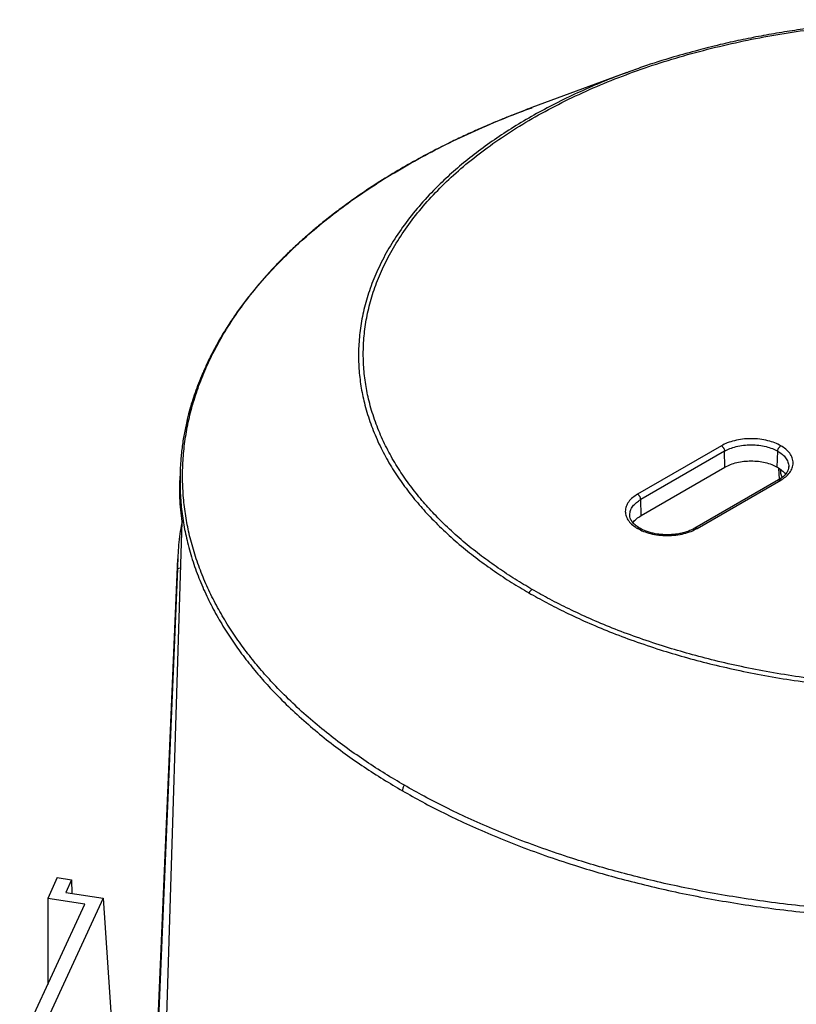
# Model space of a CAD drawing. Header units: millimetres. Extents: x 226 to 954, y 75 to 822.
# Tile 70 of 130: x 253 to 305, y 750 to 816. Entities that reach past the tile are written whole.
import ezdxf

# ---------------------------------------------------------------- set-up
doc = ezdxf.new("R2010")
doc.units = ezdxf.units.MM

msp = doc.modelspace()

# ---------------------------------------------------------------- linework, layer by layer
at = {"color": 179, "linetype": 'Continuous', "lineweight": 25}
for p, q in [((293.807, 812.43), (287.412, 810.07)), ((287.197, 809.982), (287.419, 810.063)), ((300.2, 787.257), (294.543, 783.992)), ((300.412, 786.896), (294.755, 783.631)), ((300.436, 785.814), (300.412, 786.896)), ((303.971, 785.814), (303.996, 786.896)), ((294.779, 782.549), (300.436, 785.814)), ((304.112, 784.997), (304.078, 785.739)), ((304.733, 785.835), (304.719, 785.755)), ((263.667, 785.463), (263.652, 785.015)), ((263.672, 785.484), (263.672, 785.463)), ((304.058, 784.958), (298.401, 781.693)), ((298.551, 781.678), (304.208, 784.943)), ((294.779, 782.549), (294.755, 783.631)), ((294.017, 782.569), (294.012, 782.596)), ((262.183, 729.45), (263.802, 782.143)), ((263.505, 779.633), (261.348, 729.215)), ((263.489, 778.947), (261.379, 728.969)), ((263.705, 779.004), (263.489, 778.947)), ((255.384, 758.128), (254.733, 756.724)), ((255.384, 758.128), (256.35, 757.978)), ((256.35, 757.978), (255.957, 757.133)), ((256.35, 757.978), (256.374, 757.068)), ((258.486, 756.741), (253.569, 746.147)), ((257.244, 756.336), (254.733, 756.724)), ((254.733, 756.724), (254.733, 750.925)), ((255.957, 757.133), (258.486, 756.741)), ((258.486, 756.741), (259.098, 747.699)), ((252.844, 746.856), (257.244, 756.336))]:
    msp.add_line(p, q, dxfattribs=at)
for points, knots in [([(287.425, 777.569), (287.039, 777.797), (286.252, 778.262), (285.116, 779.013), (283.99, 779.824), (282.888, 780.7), (281.818, 781.644), (280.845, 782.608), (279.968, 783.584), (279.186, 784.566), (278.465, 785.603), (277.814, 786.694), (277.245, 787.839), (276.769, 789.036), (276.414, 790.228), (276.175, 791.409), (276.043, 792.572), (276.016, 793.763), (276.102, 794.98), (276.307, 796.217), (276.639, 797.47), (277.101, 798.732), (277.698, 799.997), (278.434, 801.257), (279.31, 802.506), (280.327, 803.737), (281.482, 804.94), (282.773, 806.11), (284.196, 807.237), (285.743, 808.315), (287.407, 809.338), (289.178, 810.298), (291.046, 811.191), (292.999, 812.012), (295.024, 812.758), (297.109, 813.425), (299.24, 814.012), (301.404, 814.518), (303.588, 814.942), (305.779, 815.287), (307.965, 815.554), (310.135, 815.745), (312.278, 815.864), (314.386, 815.913), (316.45, 815.898), (318.463, 815.822), (320.509, 815.684), (322.575, 815.479), (324.649, 815.204), (326.632, 814.876), (328.522, 814.5), (330.317, 814.083), (332.018, 813.632), (333.709, 813.126), (335.379, 812.564), (337.014, 811.947), (338.532, 811.31), (339.936, 810.66), (341.237, 810.004), (342.043, 809.55), (342.438, 809.327)], [0, 0, 0, 0, 0.013544, 0.027663, 0.04238, 0.057718, 0.073697, 0.090337, 0.10514, 0.120452, 0.136279, 0.15263, 0.169506, 0.186909, 0.204837, 0.220951, 0.237456, 0.254345, 0.271605, 0.289223, 0.307183, 0.325465, 0.344046, 0.362903, 0.382008, 0.401329, 0.420836, 0.440493, 0.460264, 0.480113, 0.5, 0.519887, 0.539736, 0.559507, 0.579164, 0.598671, 0.617992, 0.637097, 0.655954, 0.674535, 0.692817, 0.710777, 0.728395, 0.745655, 0.762544, 0.779049, 0.795163, 0.813091, 0.830494, 0.84737, 0.863721, 0.879548, 0.89486, 0.909663, 0.926303, 0.942282, 0.95762, 0.972337, 0.986456, 1, 1, 1, 1]), ([(334.336, 813.027), (334.273, 813.048), (333.976, 813.147), (333.442, 813.315), (332.74, 813.527), (332.048, 813.726), (331.363, 813.913), (330.202, 814.215), (328.542, 814.602), (326.423, 815.014), (324.34, 815.345), (322.298, 815.604), (320.235, 815.799), (318.156, 815.93), (316.067, 815.997), (313.975, 816), (311.885, 815.938), (309.803, 815.812), (307.735, 815.622), (305.891, 815.394), (304.27, 815.148), (302.867, 814.903), (301.479, 814.627), (300.3, 814.363), (299.359, 814.136), (298.876, 814.009), (298.653, 813.951)], [0, 0, 0, 0, 0.0058623, 0.0277565, 0.0491316, 0.0699523, 0.0902557, 0.1104053, 0.1729549, 0.2349142, 0.291238, 0.3476009, 0.4039499, 0.4603394, 0.5167179, 0.573136, 0.6295437, 0.6859926, 0.7424282, 0.798908, 0.8384308, 0.877973, 0.9175288, 0.9571358, 0.9802409, 1, 1, 1, 1]), ([(298.641, 813.942), (298.085, 813.792), (296.802, 813.448), (295.194, 812.935), (294.166, 812.555), (293.812, 812.425)], [0, 0, 0, 0, 0.33458, 0.771314, 1, 1, 1, 1]), ([(287.412, 810.07), (287.203, 809.992), (286.754, 809.823), (286.074, 809.558), (285.327, 809.258), (284.53, 808.925), (283.686, 808.557), (282.809, 808.158), (281.682, 807.62), (280.358, 806.947), (278.888, 806.136), (277.471, 805.291), (276.083, 804.395), (275.031, 803.655), (274.303, 803.114), (273.882, 802.792), (273.478, 802.474), (273.112, 802.178), (272.801, 801.919), (272.549, 801.706), (272.352, 801.536), (272.174, 801.382), (271.97, 801.202), (271.727, 800.982), (271.445, 800.724), (271.152, 800.448), (270.853, 800.159), (270.569, 799.877), (270.254, 799.558), (269.92, 799.207), (269.568, 798.826), (269.23, 798.446), (268.881, 798.04), (268.556, 797.646), (268.164, 797.152), (267.808, 796.682), (267.397, 796.107), (267.112, 795.687), (266.88, 795.328), (266.758, 795.135), (266.663, 794.981), (266.521, 794.75), (266.356, 794.47), (266.158, 794.122), (265.984, 793.804), (265.811, 793.475), (265.649, 793.152), (265.432, 792.703), (265.18, 792.142), (264.907, 791.472), (264.674, 790.836), (264.467, 790.207), (264.279, 789.56), (264.133, 788.976), (264.02, 788.461), (263.937, 788.026), (263.862, 787.579), (263.798, 787.12), (263.746, 786.665), (263.708, 786.23), (263.681, 785.834), (263.671, 785.58), (263.667, 785.463)], [0, 0, 0, 0, 0.014306, 0.030812, 0.048904, 0.068434, 0.089405, 0.111819, 0.13493, 0.176422, 0.21673, 0.255824, 0.297585, 0.340526, 0.35426, 0.368104, 0.382035, 0.394766, 0.405557, 0.414411, 0.421333, 0.426541, 0.433499, 0.443408, 0.453259, 0.464857, 0.476586, 0.487739, 0.498317, 0.514239, 0.528667, 0.542463, 0.557845, 0.574916, 0.586999, 0.613294, 0.627272, 0.6505, 0.65933, 0.666317, 0.671469, 0.675995, 0.691323, 0.701522, 0.71338, 0.725181, 0.73658, 0.747579, 0.772467, 0.795408, 0.817367, 0.838539, 0.860654, 0.884232, 0.89877, 0.913699, 0.929008, 0.944688, 0.960725, 0.975786, 0.988867, 1, 1, 1, 1]), ([(287.197, 777.342), (287.596, 777.118), (288.409, 776.66), (289.72, 775.998), (291.136, 775.343), (292.666, 774.701), (294.315, 774.079), (295.999, 773.512), (297.704, 773.002), (299.419, 772.547), (301.229, 772.127), (303.135, 771.748), (305.134, 771.417), (307.225, 771.14), (309.308, 770.933), (311.371, 770.794), (313.401, 770.717), (315.482, 770.702), (317.607, 770.752), (319.768, 770.871), (321.956, 771.064), (324.16, 771.333), (326.369, 771.681), (328.571, 772.109), (330.752, 772.619), (332.901, 773.211), (334.862, 773.838), (336.636, 774.482), (338.23, 775.126), (339.772, 775.818), (341.257, 776.555), (342.677, 777.335), (344.028, 778.155), (345.305, 779.012), (346.504, 779.903), (347.62, 780.823), (348.736, 781.847), (349.822, 782.979), (350.847, 784.219), (351.73, 785.479), (352.472, 786.75), (353.075, 788.025), (353.541, 789.297), (353.875, 790.56), (354.082, 791.808), (354.168, 793.035), (354.141, 794.236), (354.009, 795.408), (353.767, 796.599), (353.409, 797.801), (352.93, 799.008), (352.356, 800.163), (351.7, 801.263), (350.972, 802.308), (350.184, 803.298), (349.299, 804.282), (348.318, 805.254), (347.24, 806.206), (346.129, 807.09), (344.993, 807.907), (343.847, 808.664), (343.054, 809.133), (342.666, 809.363)], [0, 0, 0, 0, 0.013544, 0.027663, 0.04238, 0.057718, 0.073697, 0.090336, 0.105139, 0.120451, 0.136278, 0.152628, 0.169504, 0.186908, 0.204835, 0.220949, 0.237454, 0.254342, 0.271602, 0.28922, 0.30718, 0.325462, 0.344043, 0.3629, 0.382004, 0.401326, 0.420832, 0.436548, 0.452342, 0.468195, 0.484088, 0.5, 0.515912, 0.531805, 0.547658, 0.563452, 0.579168, 0.598674, 0.617996, 0.6371, 0.655957, 0.674538, 0.69282, 0.71078, 0.728398, 0.745658, 0.762546, 0.779051, 0.795165, 0.813092, 0.830496, 0.847372, 0.863722, 0.879549, 0.894861, 0.909664, 0.926303, 0.942282, 0.95762, 0.972337, 0.986456, 1, 1, 1, 1]), ([(342.438, 809.327), (342.824, 809.099), (343.611, 808.634), (344.747, 807.883), (345.873, 807.073), (346.975, 806.196), (348.045, 805.252), (349.018, 804.288), (349.895, 803.312), (350.677, 802.33), (351.398, 801.294), (352.049, 800.202), (352.618, 799.058), (353.094, 797.861), (353.449, 796.668), (353.688, 795.487), (353.82, 794.325), (353.847, 793.133), (353.761, 791.916), (353.555, 790.679), (353.224, 789.426), (352.762, 788.164), (352.165, 786.9), (351.429, 785.639), (350.553, 784.39), (349.536, 783.159), (348.381, 781.956), (347.089, 780.787), (345.667, 779.659), (344.12, 778.581), (342.456, 777.558), (340.685, 776.598), (338.817, 775.705), (336.864, 774.884), (334.839, 774.138), (332.754, 773.471), (330.623, 772.884), (328.459, 772.379), (326.275, 771.954), (324.084, 771.609), (321.898, 771.342), (319.728, 771.151), (317.585, 771.032), (315.477, 770.983), (313.413, 770.998), (311.4, 771.074), (309.354, 771.212), (307.288, 771.417), (305.214, 771.692), (303.231, 772.02), (301.341, 772.396), (299.546, 772.813), (297.845, 773.264), (296.154, 773.77), (294.484, 774.332), (292.849, 774.95), (291.331, 775.586), (289.927, 776.236), (288.626, 776.892), (287.82, 777.346), (287.425, 777.569)], [0, 0, 0, 0, 0.013544, 0.027663, 0.04238, 0.057718, 0.073697, 0.090337, 0.10514, 0.120452, 0.136279, 0.15263, 0.169506, 0.186909, 0.204837, 0.220951, 0.237456, 0.254345, 0.271605, 0.289223, 0.307183, 0.325465, 0.344046, 0.362903, 0.382008, 0.401329, 0.420836, 0.440493, 0.460264, 0.480113, 0.5, 0.519887, 0.539736, 0.559507, 0.579164, 0.598671, 0.617992, 0.637097, 0.655954, 0.674535, 0.692817, 0.710777, 0.728395, 0.745655, 0.762544, 0.779049, 0.795163, 0.813091, 0.830494, 0.84737, 0.863721, 0.879548, 0.89486, 0.909663, 0.926303, 0.942282, 0.95762, 0.972337, 0.986456, 1, 1, 1, 1]), ([(351.061, 806.075), (351.495, 805.819), (352.377, 805.299), (353.659, 804.469), (354.933, 803.582), (356.188, 802.633), (357.417, 801.62), (358.611, 800.54), (359.674, 799.478), (360.613, 798.446), (361.436, 797.453), (362.214, 796.417), (362.941, 795.336), (363.605, 794.218), (364.201, 793.064), (364.723, 791.876), (365.17, 790.647), (365.52, 789.42), (365.779, 788.199), (365.949, 786.988), (366.034, 785.751), (366.027, 784.491), (365.925, 783.21), (365.722, 781.911), (365.414, 780.599), (364.998, 779.277), (364.47, 777.95), (363.828, 776.621), (363.07, 775.295), (362.193, 773.978), (361.199, 772.674), (360.087, 771.389), (358.858, 770.127), (357.515, 768.895), (356.061, 767.696), (354.5, 766.536), (352.837, 765.42), (351.076, 764.351), (349.226, 763.335), (347.292, 762.375), (345.283, 761.474), (343.206, 760.634), (341.071, 759.859), (338.886, 759.15), (336.659, 758.508), (334.401, 757.934), (332.119, 757.428), (329.823, 756.99), (327.521, 756.619), (325.221, 756.315), (322.931, 756.074), (320.658, 755.897), (318.409, 755.78), (316.19, 755.721), (314.007, 755.717), (311.864, 755.765), (309.766, 755.864), (307.638, 756.014), (305.487, 756.22), (303.322, 756.483), (301.23, 756.792), (299.211, 757.143), (297.279, 757.529), (295.433, 757.945), (293.673, 758.388), (291.986, 758.855), (290.218, 759.391), (288.389, 760.002), (286.519, 760.691), (284.764, 761.4), (283.12, 762.125), (281.583, 762.861), (280.145, 763.601), (279.244, 764.11), (278.802, 764.36)], [0, 0, 0, 0, 0.011574, 0.023568, 0.035997, 0.048875, 0.062216, 0.076032, 0.090336, 0.101898, 0.113772, 0.125962, 0.13847, 0.1513, 0.164216, 0.177444, 0.190984, 0.204836, 0.217695, 0.230806, 0.244164, 0.257765, 0.271603, 0.285669, 0.299957, 0.314456, 0.329156, 0.344045, 0.35911, 0.374337, 0.389711, 0.405216, 0.420835, 0.43655, 0.452344, 0.468196, 0.484088, 0.5, 0.515912, 0.531804, 0.547656, 0.56345, 0.579165, 0.594784, 0.610289, 0.625663, 0.64089, 0.655955, 0.670844, 0.685544, 0.700043, 0.714331, 0.728397, 0.742235, 0.755836, 0.769194, 0.782305, 0.795165, 0.809265, 0.823042, 0.836497, 0.849627, 0.862434, 0.874699, 0.886657, 0.898311, 0.909664, 0.923968, 0.937784, 0.951125, 0.964003, 0.976432, 0.988426, 1, 1, 1, 1]), ([(304.208, 787.257), (304.079, 787.324), (303.814, 787.462), (303.329, 787.613), (302.785, 787.714), (302.204, 787.748), (301.622, 787.714), (301.078, 787.613), (300.593, 787.462), (300.328, 787.324), (300.2, 787.257)], [0, 0, 0, 0, 0.116516, 0.2400114, 0.3686408, 0.5000001, 0.6313595, 0.759989, 0.8834842, 1, 1, 1, 1]), ([(300.2, 787.257), (300.226, 787.239), (300.266, 787.211), (300.315, 787.153), (300.349, 787.103), (300.376, 787.049), (300.403, 786.978), (300.408, 786.929), (300.412, 786.896)], [0, 0, 0, 0, 0.2398111, 0.3685898, 0.5000038, 0.6313988, 0.760173, 1, 1, 1, 1]), ([(300.412, 786.896), (300.527, 786.956), (300.764, 787.079), (301.197, 787.214), (301.684, 787.304), (302.204, 787.335), (302.723, 787.304), (303.21, 787.214), (303.643, 787.079), (303.88, 786.956), (303.996, 786.896)], [0, 0, 0, 0, 0.116516, 0.240011, 0.368641, 0.5, 0.631359, 0.759989, 0.883484, 1, 1, 1, 1]), ([(303.996, 786.896), (303.999, 786.929), (304.004, 786.978), (304.031, 787.049), (304.059, 787.103), (304.092, 787.153), (304.141, 787.211), (304.181, 787.239), (304.208, 787.257)], [0, 0, 0, 0, 0.239826, 0.368601, 0.499996, 0.63141, 0.760189, 1, 1, 1, 1]), ([(304.208, 784.943), (304.323, 785.018), (304.562, 785.171), (304.824, 785.451), (304.998, 785.765), (305.058, 786.1), (304.998, 786.436), (304.824, 786.75), (304.562, 787.03), (304.323, 787.183), (304.208, 787.257)], [0, 0, 0, 0, 0.116516, 0.240011, 0.368641, 0.5, 0.631359, 0.759989, 0.883484, 1, 1, 1, 1]), ([(300.436, 785.814), (300.558, 785.877), (300.803, 786.003), (301.242, 786.135), (301.712, 786.219), (302.204, 786.246), (302.695, 786.219), (303.166, 786.135), (303.604, 786.003), (303.849, 785.877), (303.971, 785.814)], [0, 0, 0, 0, 0.125, 0.25, 0.375, 0.5, 0.625, 0.75, 0.875, 1, 1, 1, 1]), ([(303.971, 785.814), (304.078, 785.743), (304.293, 785.602), (304.467, 785.434), (304.516, 785.342), (304.517, 785.339)], [0, 0, 0, 0, 0.493613, 0.987226, 1, 1, 1, 1]), ([(304.737, 785.834), (304.73, 785.772), (304.715, 785.636), (304.601, 785.416), (304.396, 785.178), (304.173, 785.033), (304.058, 784.958)], [0, 0, 0, 0, 0.206281, 0.44563, 0.712889, 1, 1, 1, 1]), ([(304.306, 785.134), (304.272, 785.218), (304.202, 785.392), (304.192, 785.571), (304.187, 785.663)], [0, 0, 0, 0, 0.48392, 1, 1, 1, 1]), ([(263.802, 782.143), (263.74, 782.675), (263.63, 783.631), (263.654, 784.589), (263.664, 785.014)], [0, 0, 0, 0, 0.556301, 1, 1, 1, 1]), ([(294.543, 783.992), (294.427, 783.917), (294.189, 783.764), (293.927, 783.484), (293.752, 783.17), (293.693, 782.835), (293.752, 782.499), (293.927, 782.185), (294.189, 781.905), (294.427, 781.752), (294.543, 781.678)], [0, 0, 0, 0, 0.116516, 0.240011, 0.368641, 0.5, 0.631359, 0.759989, 0.883484, 1, 1, 1, 1]), ([(294.755, 783.631), (294.751, 783.663), (294.746, 783.712), (294.719, 783.783), (294.692, 783.837), (294.658, 783.887), (294.609, 783.945), (294.569, 783.973), (294.543, 783.992)], [0, 0, 0, 0, 0.239827, 0.368601, 0.499996, 0.63141, 0.760189, 1, 1, 1, 1]), ([(294.693, 781.693), (294.577, 781.768), (294.354, 781.913), (294.149, 782.15), (294.036, 782.37), (294.02, 782.506), (294.013, 782.569)], [0, 0, 0, 0, 0.287088, 0.554339, 0.793695, 1, 1, 1, 1]), ([(294.233, 782.074), (294.235, 782.076), (294.283, 782.169), (294.458, 782.336), (294.672, 782.478), (294.779, 782.549)], [0, 0, 0, 0, 0.01277, 0.506385, 1, 1, 1, 1]), ([(263.818, 782.197), (263.793, 782.082), (263.66, 781.486), (263.534, 780.402), (263.504, 779.432), (263.489, 778.947)], [0, 0, 0, 0, 0.1068897, 0.5534447, 1, 1, 1, 1]), ([(294.543, 781.678), (294.671, 781.611), (294.937, 781.473), (295.422, 781.322), (295.966, 781.222), (296.547, 781.187), (297.128, 781.222), (297.672, 781.322), (298.157, 781.473), (298.422, 781.611), (298.551, 781.678)], [0, 0, 0, 0, 0.116516, 0.240011, 0.368641, 0.5, 0.631359, 0.759989, 0.883484, 1, 1, 1, 1]), ([(298.401, 781.693), (298.256, 781.619), (297.978, 781.479), (297.542, 781.358), (297.18, 781.294), (296.904, 781.265), (296.593, 781.25), (296.201, 781.259), (295.802, 781.309), (295.458, 781.385), (295.189, 781.466), (294.927, 781.567), (294.771, 781.65), (294.693, 781.693)], [0, 0, 0, 0, 0.142459, 0.272464, 0.349342, 0.416885, 0.4752, 0.575422, 0.699462, 0.769318, 0.843354, 0.920611, 1, 1, 1, 1]), ([(287.425, 777.569), (287.383, 777.54), (287.3, 777.484), (287.232, 777.389), (287.197, 777.342)], [0, 0, 0, 0, 0.500009, 1, 1, 1, 1]), ([(278.802, 764.36), (278.784, 764.33), (278.747, 764.27), (278.708, 764.172), (278.682, 764.075), (278.678, 764.015), (278.676, 763.985)], [0, 0, 0, 0, 0.2471785, 0.4999948, 0.752842, 1, 1, 1, 1])]:
    msp.add_open_spline(points, degree=3, knots=knots, dxfattribs=at)
at = {"color": 8, "linetype": 'Continuous', "lineweight": 25}
for points, knots in [([(293.812, 812.425), (293.62, 812.356), (292.877, 812.09), (291.635, 811.577), (290.09, 810.887), (288.607, 810.15), (287.186, 809.37), (285.835, 808.55), (284.558, 807.693), (283.359, 806.802), (282.243, 805.882), (281.127, 804.858), (280.041, 803.726), (279.016, 802.486), (278.133, 801.226), (277.391, 799.955), (276.788, 798.68), (276.322, 797.408), (275.988, 796.145), (275.781, 794.897), (275.695, 793.67), (275.721, 792.469), (275.854, 791.297), (276.096, 790.106), (276.454, 788.904), (276.933, 787.697), (277.507, 786.542), (278.163, 785.442), (278.891, 784.397), (279.679, 783.407), (280.564, 782.423), (281.545, 781.451), (282.623, 780.499), (283.734, 779.615), (284.87, 778.798), (286.015, 778.041), (286.809, 777.572), (287.197, 777.342)], [0, 0, 0, 0, 0.00967, 0.03743, 0.065294, 0.093226, 0.121194, 0.149162, 0.177095, 0.204958, 0.232718, 0.260341, 0.294625, 0.328585, 0.362163, 0.395306, 0.427965, 0.460097, 0.491663, 0.522629, 0.552965, 0.582648, 0.611657, 0.639979, 0.671489, 0.702077, 0.731739, 0.760476, 0.788295, 0.815206, 0.841224, 0.87047, 0.898555, 0.925512, 0.95138, 0.976196, 1, 1, 1, 1]), ([(278.802, 764.36), (278.368, 764.616), (277.486, 765.136), (276.204, 765.966), (274.93, 766.853), (273.675, 767.802), (272.446, 768.815), (271.252, 769.895), (270.189, 770.956), (269.25, 771.989), (268.427, 772.981), (267.649, 774.018), (266.922, 775.099), (266.258, 776.217), (265.662, 777.371), (265.14, 778.559), (264.693, 779.787), (264.342, 781.014), (264.084, 782.236), (263.914, 783.447), (263.829, 784.684), (263.836, 785.944), (263.938, 787.225), (264.141, 788.523), (264.449, 789.835), (264.865, 791.157), (265.393, 792.485), (266.035, 793.814), (266.793, 795.14), (267.67, 796.457), (268.664, 797.761), (269.776, 799.046), (271.005, 800.307), (272.348, 801.54), (273.802, 802.739), (275.363, 803.899), (277.026, 805.015), (278.787, 806.083), (280.637, 807.099), (282.57, 808.061), (284.583, 808.958), (286.128, 809.598), (287.021, 809.919), (287.197, 809.982)], [0, 0, 0, 0, 0.020401, 0.041544, 0.063452, 0.086152, 0.109668, 0.134021, 0.159234, 0.179615, 0.200545, 0.222032, 0.24408, 0.266696, 0.289462, 0.312779, 0.336647, 0.361062, 0.383729, 0.40684, 0.430387, 0.454361, 0.478752, 0.503547, 0.528732, 0.554289, 0.5802, 0.606445, 0.633, 0.65984, 0.68694, 0.71427, 0.741802, 0.769504, 0.797343, 0.825286, 0.853298, 0.881346, 0.909394, 0.937406, 0.965349, 0.993188, 1, 1, 1, 1]), ([(303.996, 786.896), (304.099, 786.83), (304.312, 786.693), (304.548, 786.443), (304.695, 786.162), (304.756, 785.953), (304.735, 785.844), (304.733, 785.835)], [0, 0, 0, 0, 0.2276642, 0.4689653, 0.7202985, 0.9769652, 1, 1, 1, 1]), ([(263.672, 785.463), (263.665, 785.1), (263.65, 784.322), (263.737, 783.138), (263.906, 781.923), (264.168, 780.69), (264.525, 779.444), (264.983, 778.19), (265.52, 776.978), (266.13, 775.808), (266.801, 774.689), (267.525, 773.62), (268.294, 772.6), (269.106, 771.623), (270.038, 770.599), (271.099, 769.539), (272.297, 768.456), (273.531, 767.439), (274.79, 766.487), (276.069, 765.597), (277.355, 764.764), (278.241, 764.242), (278.676, 763.985)], [0, 0, 0, 0, 0.0458483, 0.0980509, 0.1492863, 0.1995387, 0.2546391, 0.3084807, 0.3610574, 0.4123679, 0.4624152, 0.5103464, 0.557076, 0.6026168, 0.6469843, 0.7028804, 0.7568708, 0.8090031, 0.8593282, 0.9078991, 0.9547711, 1, 1, 1, 1]), ([(278.676, 763.985), (279.12, 763.734), (280.024, 763.223), (281.467, 762.48), (283.009, 761.742), (284.659, 761.015), (286.42, 760.303), (288.297, 759.611), (290.142, 758.996), (291.936, 758.452), (293.662, 757.975), (295.464, 757.524), (297.343, 757.103), (299.286, 756.719), (301.292, 756.374), (303.358, 756.071), (305.493, 755.812), (307.625, 755.609), (309.748, 755.459), (311.853, 755.361), (314.004, 755.312), (316.195, 755.316), (318.421, 755.375), (320.678, 755.492), (322.959, 755.671), (325.257, 755.912), (327.565, 756.217), (329.875, 756.589), (332.179, 757.029), (334.469, 757.536), (336.735, 758.112), (338.969, 758.757), (341.162, 759.468), (343.305, 760.246), (345.389, 761.089), (347.405, 761.993), (349.346, 762.957), (351.203, 763.977), (352.969, 765.049), (354.638, 766.169), (356.205, 767.333), (357.664, 768.536), (359.012, 769.773), (360.244, 771.039), (361.36, 772.328), (362.358, 773.637), (363.238, 774.959), (363.999, 776.289), (364.643, 777.622), (365.173, 778.955), (365.591, 780.281), (365.899, 781.598), (366.105, 782.901), (366.198, 784.186), (366.225, 785.039), (366.196, 785.462), (366.196, 785.463)], [0, 0, 0, 0, 0.015312, 0.03118, 0.047623, 0.064659, 0.082308, 0.100586, 0.119509, 0.134805, 0.150514, 0.16664, 0.183188, 0.200161, 0.217248, 0.234748, 0.252661, 0.270986, 0.287998, 0.305343, 0.323015, 0.341009, 0.359315, 0.377924, 0.396826, 0.416007, 0.435454, 0.455151, 0.475081, 0.495226, 0.515565, 0.536077, 0.55674, 0.577531, 0.598425, 0.619397, 0.640421, 0.661471, 0.682522, 0.703546, 0.724518, 0.745411, 0.766202, 0.786865, 0.807378, 0.827717, 0.847861, 0.867791, 0.887488, 0.906935, 0.926117, 0.945018, 0.963628, 0.981934, 0.999927, 1, 1, 1, 1]), ([(304.058, 784.958), (304.058, 784.958), (304.068, 784.966), (304.093, 784.972), (304.141, 784.974), (304.181, 784.956), (304.208, 784.943)], [0, 0, 0, 0, 0.0166454, 0.2750967, 0.528365, 1, 1, 1, 1]), ([(294.012, 782.596), (294.023, 782.697), (294.043, 782.896), (294.205, 783.177), (294.438, 783.427), (294.651, 783.564), (294.755, 783.631)], [0, 0, 0, 0, 0.262719, 0.519978, 0.766968, 1, 1, 1, 1]), ([(294.693, 781.692), (294.692, 781.693), (294.682, 781.701), (294.658, 781.706), (294.61, 781.709), (294.569, 781.69), (294.543, 781.678)], [0, 0, 0, 0, 0.0176469, 0.2758416, 0.5288487, 1, 1, 1, 1]), ([(298.551, 781.678), (298.524, 781.69), (298.484, 781.709), (298.436, 781.706), (298.411, 781.701), (298.401, 781.693), (298.401, 781.692)], [0, 0, 0, 0, 0.470076, 0.722508, 0.980105, 1, 1, 1, 1])]:
    msp.add_open_spline(points, degree=3, knots=knots, dxfattribs=at)

doc.saveas('drawing.dxf')
